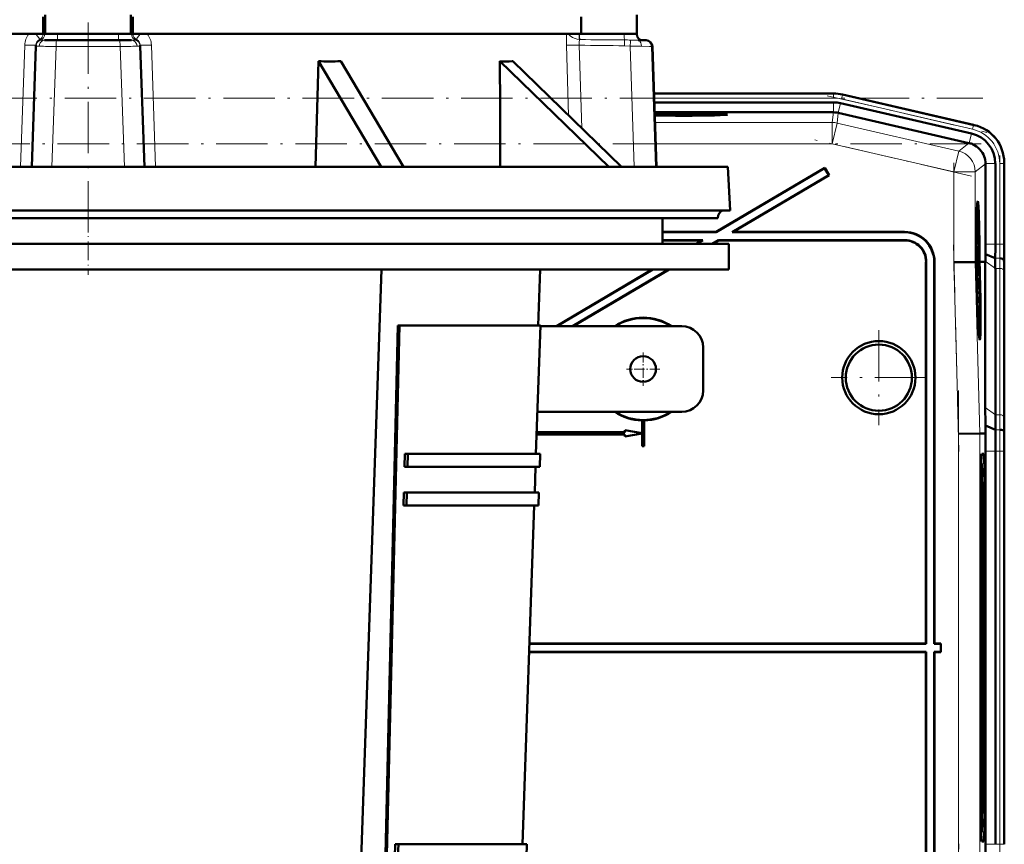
# Model space of a CAD drawing. Extents: x -1976 to 2357, y -1877 to 748.
# Tile 59 of 61: x 1820 to 2050, y 221 to 414. Entities that reach past the tile are written whole.
import ezdxf

# ---------------------------------------------------------------- set-up
doc = ezdxf.new("R2010")
doc.units = 0
doc.linetypes.add('DASHDOT', pattern=[18.5, 12, -3, 0.5, -3])

msp = doc.modelspace()

# ---------------------------------------------------------------- linework, layer by layer
at = {"color": 7, "lineweight": 50}
for p, q in [((1825.84, 414.26), (1825.84, 410.27)), ((1826.29, 414.71), (1826.29, 410.27)), ((1846.29, 414.71), (1846.29, 410.27)), ((1846.75, 410.27), (1846.75, 414.26)), ((1951.3, 414.26), (1951.3, 410.27)), ((1964.29, 414.71), (1964.29, 410.27)), ((1721.28, 410.27), (1825.84, 410.27)), ((1825.84, 410.27), (1826.29, 410.27)), ((1829.19, 410.27), (1826.29, 410.27)), ((1843.39, 410.27), (1829.19, 410.27)), ((1846.29, 410.27), (1843.39, 410.27)), ((1846.75, 410.27), (1846.29, 410.27)), ((1846.75, 410.27), (1951.3, 410.27)), ((1951.3, 410.27), (1964.29, 410.27)), ((1964.29, 410.27), (1964.29, 410.22)), ((1823.14, 379.27), (1824.12, 407.4)), ((1824.12, 407.47), (1824.13, 407.62)), ((1824.12, 407.47), (1824.12, 407.4)), ((1826.14, 408.77), (1828.92, 408.77)), ((1843.67, 408.77), (1828.92, 408.77)), ((1846.44, 408.77), (1843.67, 408.77)), ((1848.46, 407.47), (1848.45, 407.62)), ((1848.46, 407.47), (1848.46, 407.4)), ((1849.44, 379.27), (1848.46, 407.4)), ((1964.6, 408.77), (1966.26, 408.77)), ((1966.47, 408.77), (1966.26, 408.77)), ((1967.96, 407.33), (1968.94, 379.27)), ((1890.04, 403.87), (1889.36, 379.27)), ((1890.04, 403.87), (1904.69, 379.27)), ((1895.23, 403.87), (1909.89, 379.27)), ((1957.77, 379.27), (1932.38, 403.87)), ((1935.38, 403.87), (1935.22, 403.87)), ((1935.38, 403.87), (1960.77, 379.27)), ((1968.35, 396.33), (1989.95, 396.33)), ((2010.22, 396.33), (1989.95, 396.33)), ((2012.3, 396.09), (2043.07, 388.99)), ((2012.3, 396.09), (2042.87, 389.03)), ((1968.42, 394.26), (2010.22, 394.26)), ((2011.84, 394.08), (2042.41, 387.02)), ((2010.21, 391.96), (1968.5, 391.96)), ((2011.33, 391.83), (2041.8, 384.8)), ((2041.89, 384.78), (2041.8, 384.8)), ((1687.03, 379.27), (1967.28, 379.27)), ((1967.28, 379.27), (1985.56, 379.27)), ((1985.56, 379.27), (1986.09, 369.06)), ((2045.68, 379.93), (2045.68, 380.02)), ((2045.68, 379.93), (2045.68, 361.22)), ((2047.98, 380.02), (2047.98, 361.22)), ((2050.04, 380.22), (2050.04, 361.22)), ((2050.04, 380.02), (2050.04, 361.22)), ((2008.17, 379), (1982.86, 364.07)), ((2008.15, 378.91), (1982.87, 364)), ((2009.09, 377.31), (1986.54, 364)), ((2009.19, 377.28), (1986.79, 364.07)), ((2008.15, 378.91), (2008.17, 379)), ((2008.15, 378.91), (2009.09, 377.31)), ((2008.17, 379), (2009.19, 377.28)), ((2009.09, 377.31), (2009.19, 377.28)), ((1686.49, 369.06), (1967.75, 369.06)), ((1967.75, 369.06), (1972.81, 369.06)), ((1972.81, 369.06), (1986.09, 369.06)), ((2043.88, 369.51), (2043.69, 369.56)), ((1689.4, 367.27), (1965.2, 367.27)), ((1965.2, 367.27), (1983.19, 367.27)), ((1970.3, 367.27), (1970.3, 361.27)), ((1983.19, 367.27), (1983.19, 367.38)), ((1970.3, 364.07), (1982.86, 364.07)), ((1970.3, 364), (1982.87, 364)), ((1982.87, 364), (1982.86, 364.07)), ((1986.54, 364), (1986.79, 364.07)), ((1986.54, 364), (2026.73, 364)), ((1986.79, 364.07), (2026.8, 364.07)), ((2043.68, 363.63), (2043.63, 363.63)), ((2043.69, 361.75), (2043.68, 363.63)), ((2043.68, 363.63), (2043.69, 363.63)), ((2043.69, 363.63), (2043.71, 361.11)), ((1686.8, 361.27), (1985.8, 361.27)), ((1979.72, 362.14), (1970.3, 362.14)), ((1979.46, 362.07), (1970.3, 362.07)), ((1979.46, 362.07), (1978.11, 361.27)), ((1979.72, 362.14), (1978.25, 361.27)), ((1979.46, 362.07), (1979.72, 362.14)), ((1983.38, 362.14), (1981.91, 361.27)), ((1983.4, 362.07), (1982.05, 361.27)), ((2026.86, 362.14), (1983.38, 362.14)), ((1983.4, 362.07), (1983.38, 362.14)), ((2026.79, 362.07), (1983.4, 362.07)), ((1985.8, 361.27), (1985.8, 355.27)), ((2043.64, 361.16), (2043.58, 361.16)), ((2043.71, 361.11), (2043.58, 361.11)), ((2043.69, 360.72), (2043.58, 360.72)), ((2043.67, 362.05), (2043.62, 362.05)), ((2043.64, 361.65), (2043.64, 361.16)), ((2043.7, 361.16), (2043.64, 361.16)), ((2043.63, 359.42), (2043.56, 359.42)), ((2043.64, 360.52), (2043.57, 360.52)), ((2043.66, 358.3), (2043.63, 359.42)), ((2043.64, 359.44), (2043.66, 358.79)), ((2043.67, 359.3), (2043.64, 359.3)), ((2043.67, 359.23), (2043.64, 359.23)), ((2043.68, 359.18), (2043.64, 359.18)), ((2043.66, 358.79), (2043.66, 358.3)), ((2043.71, 358.74), (2043.66, 358.74)), ((2043.67, 359.23), (2043.67, 359.3)), ((2043.68, 359.18), (2043.67, 359.23)), ((2043.68, 359.5), (2043.68, 359.18)), ((2043.72, 359.46), (2043.68, 359.46)), ((2043.71, 358.74), (2043.72, 359.46)), ((2043.71, 358.25), (2043.71, 358.74)), ((2047.96, 357.9), (2045.67, 358.86)), ((2031.79, 268.07), (2031.79, 357.08)), ((2031.86, 268), (2031.86, 357.15)), ((2033.72, 357.01), (2033.72, 268)), ((2033.79, 357.08), (2033.79, 268.07)), ((2038.3, 356.98), (2043.3, 357.04)), ((2043.3, 357.04), (2043.38, 357.04)), ((2043.38, 357.06), (2043.38, 357.04)), ((2043.46, 357.06), (2043.38, 357.06)), ((2043.39, 357.04), (2043.46, 357.04)), ((2043.39, 357.04), (2043.46, 357.04)), ((2043.46, 357.04), (2043.49, 355.59)), ((2043.5, 357.06), (2043.54, 357.06)), ((2043.5, 357.04), (2043.55, 357.05)), ((2043.54, 355.59), (2043.5, 357.04)), ((2043.5, 357.04), (2043.55, 357.04)), ((2043.66, 358.3), (2043.55, 358.3)), ((2043.71, 358.25), (2043.55, 358.25)), ((2043.64, 358.01), (2043.55, 358.01)), ((2043.64, 357.6), (2043.55, 357.6)), ((2043.55, 357.04), (2043.59, 355.08)), ((2043.75, 356.52), (2043.56, 356.52)), ((2043.72, 356.27), (2043.56, 356.27)), ((2043.64, 358.01), (2043.75, 356.93)), ((2043.64, 357.6), (2043.64, 358.01)), ((2043.75, 356.52), (2043.64, 357.6)), ((2043.75, 356.93), (2043.75, 356.52)), ((2044.25, 357.06), (2044.21, 357.06)), ((2044.21, 357.05), (2044.25, 357.05)), ((2044.21, 357.04), (2044.25, 357.04)), ((2044.26, 355.09), (2044.21, 357.04)), ((2044.25, 357.06), (2044.25, 357.05)), ((2044.25, 357.04), (2044.31, 355.09)), ((2044.3, 357.06), (2044.46, 357.06)), ((2044.3, 357.06), (2044.67, 357.06)), ((2044.3, 357.04), (2044.46, 357.04)), ((2044.35, 355.09), (2044.3, 357.04)), ((2044.46, 357.04), (2044.46, 357.06)), ((2044.67, 357.06), (2045.63, 357.07)), ((2045.63, 357.07), (2045.63, 357.22)), ((2045.63, 323.08), (2045.63, 357.07)), ((2050.02, 357.07), (2049.98, 357.5)), ((1686.8, 355.27), (1985.8, 355.27)), ((1898.29, 167.27), (1904.79, 355.27)), ((1941.34, 342.27), (1941.79, 355.27)), ((1967.93, 355.27), (1945.55, 342.07)), ((1968.07, 355.27), (1945.69, 342.07)), ((1971.73, 355.27), (1949.35, 342.07)), ((1971.87, 355.27), (1949.49, 342.07)), ((2043.54, 355.59), (2043.49, 355.59)), ((2043.49, 355.59), (2043.54, 355.59)), ((2043.52, 354.58), (2043.56, 354.58)), ((2043.56, 354.58), (2043.52, 354.58)), ((2043.66, 356.07), (2043.57, 356.07)), ((2043.67, 354.25), (2043.62, 354.25)), ((2043.73, 353.85), (2043.63, 353.85)), ((2043.75, 353.8), (2043.63, 353.8)), ((2043.66, 356.07), (2043.67, 356.07)), ((2043.67, 354.25), (2043.66, 356.07)), ((2043.67, 356.07), (2043.68, 354.65)), ((2043.73, 353.85), (2043.67, 354.25)), ((2043.7, 355.14), (2043.68, 355.14)), ((2043.68, 354.65), (2043.71, 354.45)), ((2043.76, 355), (2043.71, 355)), ((2043.73, 354.35), (2043.73, 353.85)), ((2043.74, 354.3), (2043.73, 354.3)), ((2043.74, 354.3), (2043.76, 355)), ((2043.75, 353.8), (2043.74, 354.3)), ((2047.98, 355.56), (2047.98, 321.42)), ((2050.04, 354.15), (2050.04, 320)), ((2050.04, 354.15), (2050.04, 320)), ((2043.77, 353.26), (2043.64, 353.26)), ((2043.71, 353.21), (2043.65, 353.21)), ((2043.7, 351.57), (2043.69, 352.02)), ((2043.76, 351.68), (2043.71, 351.68)), ((2043.79, 351.37), (2043.77, 353.26)), ((2043.77, 353.26), (2043.78, 353.26)), ((2043.78, 353.26), (2043.8, 350.74)), ((2043.79, 350.79), (2043.72, 350.79)), ((2043.73, 351.28), (2043.73, 350.79)), ((2043.8, 350.74), (2043.73, 350.74)), ((2043.75, 350.2), (2043.81, 350.2)), ((2043.81, 349.65), (2043.77, 349.65)), ((2043.81, 350.2), (2043.81, 349.65)), ((2043.8, 348.92), (2043.82, 348.63)), ((2043.82, 348.63), (2043.83, 348.17)), ((1908.6, 342.27), (1904.72, 179.27)), ((1908.95, 342.27), (1905.07, 179.27)), ((1908.6, 342.27), (1908.95, 342.27)), ((1908.95, 342.27), (1941.84, 342.27)), ((1940.8, 312.27), (1941.84, 342.27)), ((1974.79, 342.07), (1941.83, 342.07)), ((2044.31, 340.71), (2044.11, 340.66)), ((1979.79, 337.07), (1979.79, 327.07)), ((1941.14, 322.07), (1974.79, 322.07)), ((1965.54, 320.08), (1965.56, 320.09)), ((1965.54, 317.11), (1965.54, 320.08)), ((1965.56, 317.09), (1965.56, 320.09)), ((1966.02, 320.09), (1966.02, 314.09)), ((1966.02, 320.09), (1966.04, 320.08)), ((1966.04, 320.08), (1966.04, 314.07)), ((1940.98, 317.33), (1961.54, 317.33)), ((1940.98, 317.31), (1961.56, 317.31)), ((1961.54, 317.33), (1961.54, 317.83)), ((1961.54, 317.83), (1965.54, 317.11)), ((1961.56, 317.81), (1961.54, 317.83)), ((1961.56, 317.31), (1961.54, 317.33)), ((1965.54, 317.04), (1961.54, 316.33)), ((1961.56, 317.81), (1965.56, 317.09)), ((1961.56, 317.31), (1961.56, 317.81)), ((1965.56, 317.06), (1961.56, 316.35)), ((1965.56, 317.09), (1965.54, 317.11)), ((1965.54, 317.04), (1965.56, 317.06)), ((1965.54, 314.07), (1965.54, 317.04)), ((1965.56, 314.09), (1965.56, 317.06)), ((2039.35, 316.99), (2044.35, 317.06)), ((2045.69, 317.07), (2044.35, 317.06)), ((2048.01, 317.9), (2045.66, 318.88)), ((2045.69, 317.07), (2045.66, 318.88)), ((2050.07, 317.07), (2050.03, 317.5)), ((1961.56, 316.84), (1940.96, 316.84)), ((1961.54, 316.83), (1940.96, 316.83)), ((1961.54, 316.83), (1961.56, 316.84)), ((1961.54, 316.33), (1961.54, 316.83)), ((1961.56, 316.35), (1961.54, 316.33)), ((1961.56, 316.35), (1961.56, 316.84)), ((1965.56, 314.09), (1965.54, 314.07)), ((1966.04, 314.07), (1965.54, 314.07)), ((1966.02, 314.09), (1965.56, 314.09)), ((1966.02, 314.09), (1966.04, 314.07)), ((2045.68, 221.22), (2045.68, 312.93)), ((2047.98, 312.93), (2047.98, 221.22)), ((2050.04, 221.22), (2050.04, 312.93)), ((2050.04, 312.93), (2050.04, 221.22)), ((1910.12, 309.27), (1910.19, 312.27)), ((1910.19, 312.27), (1910.9, 312.27)), ((1910.9, 312.27), (1910.83, 309.27)), ((1910.9, 312.27), (1941.81, 312.27)), ((1941.7, 309.27), (1941.81, 312.27)), ((2044.76, 310.08), (2044.64, 310.19)), ((2044.81, 312.26), (2045.25, 312.26)), ((1910.83, 309.27), (1910.12, 309.27)), ((1910.83, 309.27), (1941.7, 309.27)), ((1940.49, 303.27), (1940.7, 309.27)), ((2044.64, 310.08), (2044.75, 310.08)), ((1909.9, 300.27), (1909.97, 303.27)), ((1909.97, 303.27), (1910.68, 303.27)), ((1910.68, 303.27), (1910.61, 300.27)), ((1910.68, 303.27), (1941.49, 303.27)), ((1941.39, 300.27), (1941.49, 303.27)), ((2044.54, 232.07), (2044.54, 302.07)), ((2044.96, 302.07), (2044.96, 232.07)), ((2045.52, 302.07), (2045.52, 232.07)), ((1910.61, 300.27), (1909.9, 300.27)), ((1910.61, 300.27), (1941.39, 300.27)), ((1937.66, 221.27), (1940.39, 300.27)), ((2031.86, 268), (1939.27, 268)), ((2031.79, 268.07), (1939.28, 268.07)), ((2031.86, 268), (2031.79, 268.07)), ((2033.79, 268.07), (2033.72, 268)), ((2035.22, 268), (2033.72, 268)), ((2035.29, 268.07), (2033.79, 268.07)), ((2035.22, 268), (2035.29, 268.07)), ((2035.22, 266.14), (2035.22, 268)), ((2035.29, 266.07), (2035.29, 268.07)), ((1939.21, 266.14), (2031.86, 266.14)), ((1939.21, 266.07), (2031.79, 266.07)), ((2031.86, 266.14), (2031.79, 266.07)), ((2031.79, 266.07), (2031.79, 177.07)), ((2031.86, 266.14), (2031.86, 177)), ((2033.72, 177.14), (2033.72, 266.14)), ((2033.79, 266.07), (2033.72, 266.14)), ((2033.72, 266.14), (2035.22, 266.14)), ((2033.79, 177.07), (2033.79, 266.07)), ((2033.79, 266.07), (2035.29, 266.07)), ((2035.22, 266.14), (2035.29, 266.07)), ((2044.75, 224.07), (2044.64, 224.07)), ((2044.76, 224.07), (2044.64, 223.96)), ((1907.9, 218.27), (1907.97, 221.27)), ((1907.97, 221.27), (1908.68, 221.27)), ((1908.68, 221.27), (1908.6, 218.27)), ((1908.68, 221.27), (1938.66, 221.27)), ((1938.56, 218.27), (1938.66, 221.27)), ((2045.25, 221.89), (2044.81, 221.89))]:
    msp.add_line(p, q, dxfattribs=at)
at = {"color": 7, "linetype": 'DASHDOT', "lineweight": 18}
for p, q in [((1836.29, 412.92), (1836.29, 363.12)), ((1627.35, 395.29), (2045.03, 395.29)), ((2008.76, 395.84), (2045.95, 387.26)), ((2044.69, 384.59), (1627.7, 384.59)), ((2042.42, 377.09), (2005.82, 385.54)), ((2049.01, 381.9), (2049.01, 359.34)), ((2038.3, 354.87), (2038.3, 380.14)), ((2039.46, 312.84), (2038.2, 361.06)), ((2020.79, 341.17), (2020.79, 318.98)), ((2031.89, 330.07), (2009.69, 330.07)), ((2039.35, 207.1), (2039.35, 327.05)), ((2049.01, 322.1), (2049.01, 212.04)), ((2038.2, 173.09), (2039.46, 221.31))]:
    msp.add_line(p, q, dxfattribs=at)
at = {"color": 7, "lineweight": 18}
for p, q in [((1824.98, 408.92), (1824.98, 408.93)), ((1825.68, 410.27), (1825.82, 410.22)), ((1825.82, 410.22), (1825.83, 410.27)), ((1825.83, 410.22), (1825.82, 410.22)), ((1825.83, 410.22), (1826.19, 410.22)), ((1826.19, 410.27), (1826.19, 410.22)), ((1829.19, 410.27), (1829.19, 410.22)), ((1829.19, 410.22), (1843.4, 410.22)), ((1829.19, 410.22), (1829.19, 408.77)), ((1843.39, 410.27), (1843.4, 410.22)), ((1843.4, 408.77), (1843.4, 410.22)), ((1846.39, 410.27), (1846.39, 410.22)), ((1846.76, 410.22), (1846.39, 410.22)), ((1846.76, 410.22), (1846.76, 410.27)), ((1846.9, 410.27), (1846.76, 410.22)), ((1846.76, 410.22), (1846.76, 410.22)), ((1847.6, 408.92), (1847.6, 408.93)), ((1950.9, 410.27), (1950.9, 410.22)), ((1950.9, 410.22), (1950.98, 410.22)), ((1950.98, 410.22), (1961.4, 410.22)), ((1961.4, 410.27), (1961.4, 410.22)), ((1820.56, 379.27), (1821.52, 407.62)), ((1827.82, 379.27), (1828.83, 407.33)), ((1836.29, 407.33), (1828.83, 407.33)), ((1843.75, 407.33), (1836.29, 407.33)), ((1844.77, 379.27), (1843.75, 407.33)), ((1852.03, 379.27), (1851.06, 407.62)), ((1947.91, 407.62), (1948.41, 391.25)), ((1950.88, 407.62), (1951.47, 388.28)), ((1961.42, 407.47), (1961.44, 408.85)), ((1961.42, 407.47), (1962.76, 407.4)), ((1963.69, 379.27), (1962.76, 407.4)), ((1968.67, 379.27), (1967.75, 407.33)), ((1967.96, 407.33), (1967.75, 407.33)), ((1968.35, 396.29), (2010.22, 396.29)), ((1968.38, 395.29), (2010.22, 395.29)), ((2010.22, 396.32), (2010.22, 396.29)), ((2010.22, 396.29), (2010.22, 395.29)), ((2012.07, 395.08), (2012.29, 396.05)), ((2012.29, 396.05), (2012.3, 396.09)), ((2012.29, 396.05), (2042.87, 388.99)), ((2010.22, 391.96), (2010.22, 394.26)), ((2011.32, 391.84), (2011.84, 394.08)), ((2012.07, 395.08), (2042.64, 388.02)), ((2009.94, 389.58), (2010.21, 391.96)), ((2011.33, 391.83), (2011.06, 389.46)), ((2009.94, 389.58), (1968.58, 389.58)), ((2009.94, 389.58), (2009.94, 384.59)), ((2011.06, 389.46), (2009.94, 384.59)), ((2039.43, 382.91), (2011.06, 389.46)), ((2042.64, 388.02), (2042.87, 388.99)), ((2042.87, 389.03), (2042.87, 388.99)), ((2041.89, 384.78), (2042.41, 387.02)), ((2009.94, 384.59), (1968.76, 384.59)), ((2038.3, 378.04), (2009.94, 384.59)), ((2039.43, 382.91), (2041.8, 384.8)), ((2039.43, 382.91), (2038.3, 378.04)), ((2045.68, 379.93), (2043.3, 378.04)), ((2045.68, 380.02), (2047.98, 380.02)), ((2049.01, 380.02), (2050.01, 380.02)), ((2049.01, 380.02), (2049.01, 361.22)), ((2050.01, 380.02), (2050.01, 361.22)), ((2050.01, 380.02), (2050.04, 380.02)), ((2043.3, 378.04), (2038.3, 378.04)), ((2038.3, 356.98), (2038.3, 378.04)), ((2043.3, 357.04), (2043.3, 378.04)), ((1689.39, 367.38), (1965.21, 367.38)), ((1965.21, 367.38), (1970.17, 367.38)), ((1970.17, 367.38), (1983.19, 367.38)), ((2026.73, 364), (2026.8, 364.07)), ((2026.79, 362.07), (2026.86, 362.14)), ((2047.98, 361.22), (2045.68, 361.22)), ((2047.98, 361.22), (2049.01, 361.22)), ((2049.01, 361.22), (2050.01, 361.22)), ((2050.01, 361.22), (2050.04, 361.22)), ((2031.79, 357.08), (2031.86, 357.15)), ((2033.79, 357.08), (2033.72, 357.01)), ((2039.35, 316.99), (2038.3, 356.98)), ((2044.35, 317.06), (2043.3, 357.04)), ((2047.98, 355.56), (2045.63, 357.22)), ((2048.99, 357.9), (2047.96, 357.9)), ((2050.06, 357.08), (2050.02, 357.08)), ((2049.01, 355.56), (2047.98, 355.56)), ((2049.01, 355.56), (2049.01, 321.42)), ((2050.01, 354.88), (2050.01, 320.74)), ((2047.98, 321.42), (2045.63, 323.08)), ((2049.01, 321.42), (2047.98, 321.42)), ((2044.35, 217.09), (2044.35, 317.06)), ((2049.03, 317.9), (2048.01, 317.9)), ((2039.35, 217.16), (2039.35, 316.99)), ((2047.98, 312.93), (2045.68, 312.93)), ((2049.01, 312.93), (2047.98, 312.93)), ((2049.01, 312.93), (2049.01, 221.22)), ((2049.01, 312.93), (2050.01, 312.93)), ((2050.01, 312.93), (2050.01, 221.22)), ((2050.04, 312.93), (2050.01, 312.93)), ((2044.64, 310.19), (2044.75, 310.08)), ((2044.79, 312.23), (2045.25, 312.26)), ((2045.52, 302.07), (2044.96, 302.07)), ((2044.96, 232.07), (2045.52, 232.07)), ((2044.75, 224.07), (2044.64, 223.96)), ((2044.79, 221.92), (2045.25, 221.89)), ((2045.68, 221.22), (2047.98, 221.22)), ((2047.98, 221.22), (2049.01, 221.22)), ((2050.01, 221.22), (2049.01, 221.22)), ((2050.01, 221.22), (2050.04, 221.22))]:
    msp.add_line(p, q, dxfattribs=at)
at = {"color": 7, "linetype": 'DASHDOT', "lineweight": 18, "ltscale": 0.360014}
msp.add_line((1836.3, 368.47), (1836.3, 354.07), dxfattribs=at)
at = {"color": 7, "linetype": 'DASHDOT', "lineweight": 18, "ltscale": 0.195001}
for p, q in [((1965.79, 335.97), (1965.79, 328.17)), ((1969.69, 332.07), (1961.89, 332.07))]:
    msp.add_line(p, q, dxfattribs=at)
at = {"color": 7, "lineweight": 18}
for points in [[(1824.02, 410.27), (1824.57, 409.66), (1824.92, 409.13), (1824.98, 408.98), (1824.99, 408.94), (1824.98, 408.93)], [(1829.19, 410.22), (1827.25, 410.2), (1826.24, 410.22), (1826.2, 410.22), (1826.19, 410.22)], [(1846.39, 410.22), (1846.38, 410.22), (1846.34, 410.22), (1846.04, 410.21), (1843.44, 410.22), (1843.4, 410.22)], [(1848.56, 410.27), (1848.14, 409.81), (1847.82, 409.39), (1847.62, 409.04), (1847.6, 408.96), (1847.6, 408.93)], [(1948.33, 410.27), (1948.77, 409.8), (1949.35, 409.4), (1949.9, 409.15), (1950.37, 409.01), (1950.85, 408.93)], [(1950.85, 408.93), (1950.87, 409.74), (1950.9, 410.22)], [(1951.01, 408.92), (1950.94, 408.74), (1950.89, 408.51), (1950.86, 407.95), (1950.88, 407.62)], [(1964.29, 410.22), (1964.29, 410.22), (1964.29, 410.22), (1964.29, 410.22), (1964.24, 410.21), (1963.89, 410.2), (1961.4, 410.22)], [(1821.52, 407.62), (1823.24, 407.59), (1823.88, 407.6), (1824.08, 407.61), (1824.12, 407.62), (1824.12, 407.62), (1824.13, 407.62), (1824.13, 407.62), (1824.13, 407.62)], [(1824.86, 407.35), (1824.23, 407.36), (1824.15, 407.37), (1824.13, 407.38), (1824.12, 407.39), (1824.12, 407.39), (1824.12, 407.4)], [(1824.86, 407.35), (1824.94, 407.79), (1825.13, 408.19), (1825.41, 408.51), (1825.77, 408.71), (1826.14, 408.77)], [(1826.14, 408.77), (1825.51, 408.79), (1825.32, 408.81)], [(1847.26, 408.81), (1847.08, 408.79), (1846.44, 408.77)], [(1847.72, 407.35), (1847.64, 407.79), (1847.45, 408.19), (1847.17, 408.51), (1846.81, 408.71), (1846.44, 408.77)], [(1848.46, 407.4), (1848.46, 407.39), (1848.45, 407.38), (1848.43, 407.37), (1848.38, 407.36), (1848.2, 407.35), (1847.72, 407.35)], [(1851.06, 407.62), (1849.34, 407.59), (1848.71, 407.6), (1848.5, 407.61), (1848.47, 407.62), (1848.46, 407.62), (1848.46, 407.62), (1848.45, 407.62), (1848.45, 407.62)], [(1965.39, 407.35), (1965.32, 407.89), (1965.25, 408.14), (1965.14, 408.37), (1965, 408.57), (1964.83, 408.71), (1964.6, 408.77)], [(1965.39, 407.35), (1967.31, 407.34), (1967.68, 407.33), (1967.75, 407.33)]]:
    msp.add_lwpolyline(points, dxfattribs=at)
at = {"color": 7, "lineweight": 50}
for points in [[(2043.62, 363.09), (2043.61, 362.97), (2043.61, 362.38)], [(2043.67, 362.05), (2043.63, 363.01), (2043.63, 363.07), (2043.62, 363.09)], [(2043.63, 363.56), (2043.65, 363.04), (2043.67, 362.51)], [(2043.64, 361.16), (2043.61, 361.67), (2043.6, 362.4)], [(2043.61, 362.38), (2043.63, 361.72), (2043.63, 361.67), (2043.64, 361.65)], [(2043.67, 359.99), (2043.67, 360.61), (2043.68, 360.69), (2043.69, 360.72)], [(2043.69, 360.72), (2043.7, 360.67), (2043.71, 360.51), (2043.73, 359.45)], [(2043.63, 359.42), (2043.63, 360.4), (2043.64, 360.52)], [(2043.64, 360.52), (2043.66, 360.17), (2043.67, 359.99)], [(2043.65, 360.03), (2043.64, 360.01), (2043.64, 359.58), (2043.64, 359.44)], [(2043.67, 359.3), (2043.66, 359.95), (2043.65, 360.03)], [(2043.69, 360.22), (2043.69, 360.2), (2043.68, 359.97), (2043.68, 359.5)], [(2043.72, 359.46), (2043.7, 360.16), (2043.7, 360.21), (2043.69, 360.22)], [(2043.73, 359.45), (2043.72, 358.39), (2043.71, 358.25)], [(2043.7, 355.14), (2043.71, 356.18), (2043.71, 356.25), (2043.72, 356.27)], [(2043.72, 356.27), (2043.74, 356.16), (2043.75, 355.98)], [(2043.73, 355.78), (2043.71, 355.67), (2043.71, 355)], [(2043.76, 355), (2043.74, 355.67), (2043.73, 355.78)], [(2043.77, 355), (2043.76, 353.94), (2043.75, 353.8)], [(2043.69, 352.02), (2043.69, 352.99), (2043.7, 353.16), (2043.71, 353.21)], [(2043.71, 352.72), (2043.71, 352.6), (2043.7, 352.01)], [(2043.7, 352.01), (2043.72, 351.35), (2043.72, 351.3), (2043.73, 351.28)], [(2043.71, 353.21), (2043.73, 353.03), (2043.76, 352.14)], [(2043.76, 351.68), (2043.72, 352.64), (2043.72, 352.7), (2043.71, 352.72)]]:
    msp.add_lwpolyline(points, dxfattribs=at)
for centre, radius in [((2020.79, 330.07), 8.54), ((2020.79, 330.07), 7.72), ((1965.79, 332.07), 3)]:
    msp.add_circle(centre, radius, dxfattribs=at)
at = {"color": 7, "lineweight": 18}
for centre, radius, start, end in [((1826.13, 407.46), 4.61, 142.4046, 177.9775), ((1825.62, 407.58), 1.49, 115.5121, 178.089), ((1824.32, 410.28), 1.5, 296.0617, 357.8337), ((1825.6, 410.17), 1.39, 243.5503, 251.548), ((1848.26, 410.28), 1.5, 182.1663, 243.9383), ((1846.98, 410.17), 1.39, 288.463, 296.4448), ((1846.96, 407.58), 1.49, 1.9111, 64.4878), ((1846.45, 407.46), 4.61, 2.022, 37.5956), ((1977.7, 408.64), 29.8, 176.858, 181.9537), ((1951.03, 419.13), 8.9, 263.8723, 269.1428), ((1951.13, 412.06), 3.14, 264.9299, 267.8638), ((1982.95, 4171.6), 3762.82, 269.51363, 269.67239), ((1825.62, 407.42), 1.5, 108.0677, 177.9855), ((1825.62, 407.34), 1.5, 101.2636, 177.8996), ((1825.37, 105.97), 301.38, 89.3419, 90.0963), ((1825.96, 411.84), 3.1, 255.0583, 258.2168), ((1847.21, 105.97), 301.38, 89.9037, 90.6581), ((1846.63, 411.85), 3.1, 281.7864, 284.9382), ((1846.97, 407.34), 1.5, 2.1004, 78.7364), ((1846.96, 407.42), 1.5, 2.0144, 71.9323), ((1982.95, 2291.46), 1884.11, 269.02474, 269.34518), ((1961.13, 371.7), 37.15, 87.2983, 89.532), ((2161.25, 391.09), 199.16, 174.895, 175.303), ((1965.04, 458.09), 50.74, 267.4313, 270.3997), ((1964.56, 449.84), 41.07, 267.6553, 270.0545), ((2010.22, 387.08), 9.21, 77.0008, 89.9996), ((2010.22, 387.08), 8.21, 77.0007, 89.9996), ((2009.94, 384.59), 5, 77, 90), ((2040.79, 380.02), 9.21, 359.9945, 77.0055), ((2040.79, 380.02), 8.21, 359.9938, 77.0063), ((1763.38, 361.15), 285.63, 359.3484, 0.0131), ((1729.18, 361.14), 320.83, 359.3498, 0.013), ((1879.02, 355.36), 169.99, 0.0672, 0.857), ((1859.09, 354.65), 190.91, 0.0672, 0.8552), ((2298.92, 321.72), 249.92, 180.0689, 180.8746), ((2279.1, 321.01), 229.1, 180.0694, 180.8776), ((2467.81, 313.04), 418.8, 179.3343, 180.0144), ((2433.61, 313.03), 383.61, 179.3319, 180.0146)]:
    msp.add_arc(centre, radius, start, end, dxfattribs=at)
at = {"color": 7, "lineweight": 50}
for centre, radius, start, end in [((1965.79, 410.27), 1.5, 182, 270), ((1966.47, 407.27), 1.5, 2, 90), ((1892.64, 501.64), 97.8, 268.4748, 271.5193), ((-49142.21, 220.7), 51074.92, 0.177886, 0.205482), ((1933.89, 436.71), 32.87, 267.3635, 272.3113), ((2010.22, 387.08), 9.25, 77.0008, 89.9996), ((2010.22, 387.08), 9.25, 77.0008, 89.9996), ((2010.22, 387.08), 7.19, 77.0008, 89.9996), ((2041.05, 380.22), 8.99, 359.9916, 77.0084), ((2040.79, 380.02), 7.18, 359.9917, 77.0084), ((2040.68, 379.93), 5, 65.4322, 75.951), ((2040.68, 379.93), 5, 1.0533, 19.827), ((1985.19, 367.27), 2, 116.8684, 177), ((2026.73, 357.01), 6.99, 359.9843, 90.0157), ((2026.8, 357.08), 6.99, 359.9842, 90.0158), ((2026.8, 357.08), 5, 359.9843, 90.0157), ((2026.87, 357.15), 5, 359.9843, 90.0157), ((2101.92, 364.03), 58.27, 181.4885, 182.2423), ((2065.61, 362.47), 21.94, 181.0813, 183.4019), ((2043.83, 361.16), 0.129, 176.8658, 200.2161), ((1845.31, 361.17), 200.36, 359.3392, 0.0144), ((1763.58, 361.15), 284.4, 359.3457, 0.0134), ((1692.71, 361.14), 357.33, 359.3489, 0.0131), ((2397.63, 361.13), 347.59, 179.9856, 180.6685), ((1929.84, 360.22), 115.84, 358.5125, 359.3228), ((1878.68, 355.36), 169.29, 0.0674, 0.8603), ((1837.39, 353.9), 212.65, 0.0672, 0.8563), ((2257.26, 353.9), 207.22, 179.1215, 179.9313), ((2077.07, 355.41), 33.37, 180.4676, 181.647), ((2061.67, 355.06), 17.96, 180.1828, 182.286), ((2013.2, 354.86), 30.57, 0.2603, 2.093), ((2102.01, 353.65), 58.27, 181.4885, 182.2423), ((2065.7, 352.09), 21.94, 181.0813, 183.4019), ((2044.14, 350.88), 0.422, 183.6553, 192.335), ((2043.92, 350.79), 0.129, 176.8658, 200.2161), ((1965.79, 332.07), 12, 56.4427, 123.5573), ((1965.79, 332.07), 11.9, 57.2111, 122.7889), ((1974.79, 337.07), 5, 0, 90), ((2044.25, 340.77), 0.0799, 311.3337, 355.0343), ((1974.79, 327.07), 5, 270, 360), ((1965.79, 332.07), 12, 236.4427, 268.8063), ((1965.79, 332.07), 11.9, 237.2111, 302.7889), ((1965.79, 332.07), 12, 271.1938, 303.5573), ((2346.93, 323.44), 301.3, 180.0678, 180.867), ((1965.79, 332.07), 11.99, 268.8884, 271.1116), ((2298.49, 321.72), 250.51, 180.0685, 180.8723), ((2257.4, 320.26), 207.36, 180.0695, 180.8788), ((2571.6, 312.97), 525.92, 179.5532, 180.0043), ((2468.05, 313.04), 420.07, 179.3362, 180.0142), ((2397.12, 313.02), 347.08, 179.3309, 180.0147), ((2571.59, 221.18), 525.91, 179.9957, 180.4469)]:
    msp.add_arc(centre, radius, start, end, dxfattribs=at)
at = {"color": 7, "lineweight": 18}
for centre, major_axis, ratio, start_param, end_param in [((1824.33, 410.27), (0, -1.5), 0.999391, 0.448089, 1.53589), ((1824.69, 410.27), (0, -1.5), 0.999391, 0.315358, 1.53589), ((1847.89, 410.27), (0, 1.5), 0.999391, 1.605703, 2.826233), ((1848.25, 410.27), (0, 1.5), 0.999391, 1.605704, 2.693504), ((1951.03, 410.27), (0, -1.5), 0.0349, 4.747295, 5.835096), ((1961.45, 410.27), (0, -1.5), 0.0349, 4.747296, 5.967827), ((1828.92, 407.27), (0, 1.5), 0.056647, 0, 1.53589), ((1843.67, 407.27), (0, 1.5), 0.056647, 4.747296, 6.283185), ((1950.88, 407.73), (3, 0.09), 0.034883, 3.273131, 4.711304), ((1966.26, 407.27), (0, 1.5), 0.998394, 4.747296, 6.283185), ((2038.3, 378.04), (-3.11, 3.91), 0.999441, 4.04071, 5.384068), ((2049.01, 354.85), (-1, 0), 0.707107, 3.176499, 4.712389), ((2049.01, 320.71), (-1, 0), 0.707107, 3.176499, 4.712389)]:
    msp.add_ellipse(centre, major_axis=major_axis, ratio=ratio, start_param=start_param, end_param=end_param, dxfattribs=at)
at = {"color": 7, "lineweight": 50}
for centre, major_axis, ratio, start_param, end_param in [((1975.2, 391.44), (10.3, 0), 0.026177, 6.280893, 8.561089), ((1975.2, 391.44), (10.3, 0), 0.026177, 4.007109, 4.712389), ((1975.2, 391.44), (10.3, 0), 0.026177, 4.712389, 6.280893), ((2010.21, 386.96), (4.97, -0.57), 0.999653, 1.681638, 1.684204), ((2010.21, 386.96), (-4.97, 0.57), 0.999653, 4.598982, 4.823231), ((2040.68, 379.93), (3.11, -3.91), 0.999441, 1.244667, 2.041114), ((2043.88, 355.1), (0, 16.16), 0.026176, 0.002497, 1.448977), ((2043.88, 355.1), (0, 16.16), 0.026176, 4.834208, 6.285682), ((2043.88, 355.05), (0, -14.46), 0.026176, 3.135771, 4.572964), ((2043.88, 355.09), (0, 12.78), 0.026176, 0.002336, 1.416316), ((2043.88, 355.05), (0, -14.46), 0.026176, 1.710221, 3.135771), ((2043.88, 355.09), (0, 12.78), 0.026176, 4.866905, 6.285521), ((2043.41, 355.09), (-0.09, 10.11), 0.026177, 5.30292, 5.325316), ((2043.89, 355.08), (0.14, -16.16), 0.026177, 4.589583, 4.590667), ((2043.89, 355.08), (-0.13, 14.45), 0.026177, 1.433458, 1.434672), ((2043.89, 355.08), (0.11, -12.78), 0.026177, 4.556927, 4.558303), ((2043.41, 355.09), (-0.09, 10.11), 0.026177, 5.005973, 5.030229), ((2043.41, 355.09), (-0.09, 10.11), 0.026177, 4.829745, 4.854381), ((2043.89, 355.08), (0.11, -12.78), 0.026177, 1.725317, 1.725801), ((2043.89, 355.08), (-0.11, 12.78), 0.026177, 4.866019, 4.86691), ((2043.89, 355.08), (-0.13, 14.45), 0.026177, 4.848057, 4.848883), ((2043.89, 355.08), (0.14, -16.16), 0.026177, 1.692062, 1.693145), ((2048.98, 357.49), (1, 0), 0.414156, 0.032065, 1.567957), ((2043.93, 355.06), (0.42, -16.16), 0.026173, 4.741634, 6.280062), ((2043.93, 355.15), (-0.38, 14.44), 0.026173, 1.609988, 3.148303), ((2043.93, 355.07), (0.33, -12.78), 0.026173, 4.710405, 6.280407), ((2043.41, 355.09), (-0.09, 10.11), 0.026177, 4.530445, 4.584844), ((2043.93, 355.07), (0.33, -12.78), 0.026173, 6.2825, 7.855052), ((2043.93, 355.15), (-0.38, 14.44), 0.026173, 3.226476, 4.707021), ((2043.93, 355.06), (0.42, -16.16), 0.026173, 0.075785, 1.571867), ((2043.93, 355.06), (0.42, -16.16), 0.026173, 6.280062, 6.35897), ((2049.03, 317.49), (1, 0), 0.414255, 0.032066, 1.56795), ((2044.81, 302.07), (0, 10.19), 0.026177, 0.001612, 1.570796), ((2045.25, 302.07), (0, 10.19), 0.026177, 4.712389, 6.283185), ((2044.75, 302.07), (0, 8.01), 0.026177, 6.256996, 6.283185), ((2044.75, 302.07), (0, 8.01), 0.026177, 4.712389, 6.256996), ((2044.81, 232.07), (0, 10.19), 0.026177, 1.570796, 3.139981), ((2044.75, 232.07), (0, 8.01), 0.026177, 3.167782, 4.712389), ((2045.25, 232.07), (0, 10.19), 0.026177, 3.141593, 4.712389), ((2044.75, 232.07), (0, 8.01), 0.026177, 3.141593, 3.167782)]:
    msp.add_ellipse(centre, major_axis=major_axis, ratio=ratio, start_param=start_param, end_param=end_param, dxfattribs=at)

doc.saveas('drawing.dxf')
